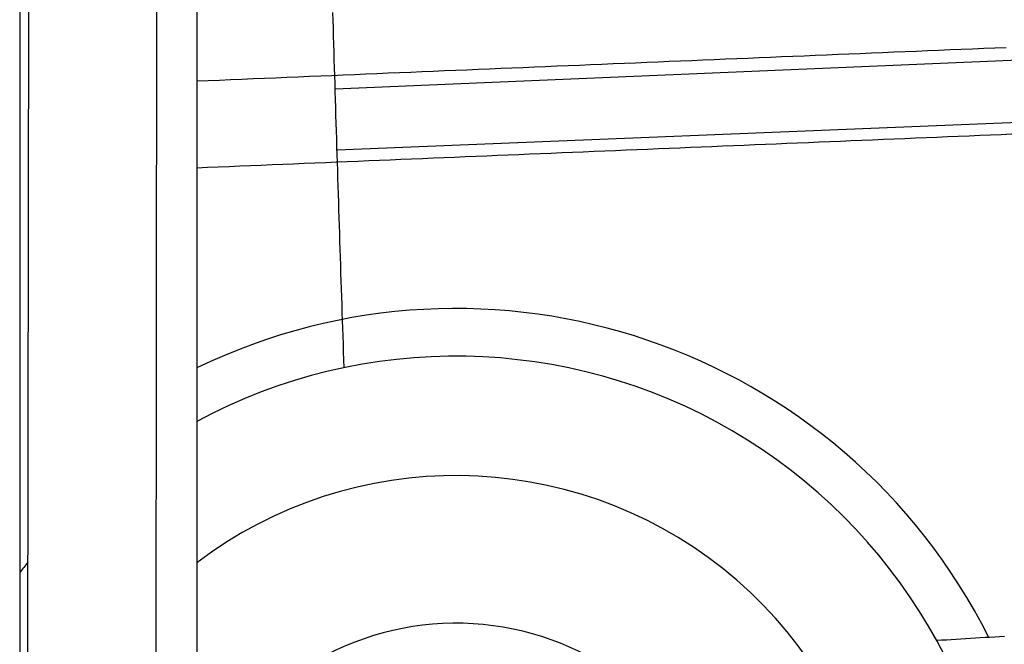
# Model space of a CAD drawing. Extents: x 562 to 7231, y 5317 to 12476.
# Tile 49 of 68: x 4456 to 5300, y 8731 to 9266. Entities that reach past the tile are written whole.
import ezdxf

# ---------------------------------------------------------------- set-up
doc = ezdxf.new("R2010")
doc.units = 0
doc.layers.get('0').update_dxf_attribs({"linetype": 'CONTINUOUS'})
doc.layers.add('CAR', color=10, linetype='CONTINUOUS')

msp = doc.modelspace()

# ---------------------------------------------------------------- linework, layer by layer
for p, q in [((4574.509, 10556.394), (4571.788, 8191.896)), ((4607.567, 10339.479), (4607.567, 8629.111)), ((4455.567, 10319.479), (4455.567, 8072.479)), ((4464.148, 10322.479), (4461.788, 8192.066))]:
    msp.add_line(p, q)
at = {"layer": 'CAR'}
for p, q in [((4726.29, 9207.021), (5515.102, 9240.551)), ((4727.878, 9154.835), (5519.115, 9186.988))]:
    msp.add_line(p, q, dxfattribs=at)
for points in [[(4733.99, 8967.83, 0), (4733.77, 8974.61, 0), (4733.54, 8981.38, 0), (4733.31, 8988.15, 0), (4733.09, 8994.92, 0), (4732.86, 9001.69, 0), (4732.63, 9008.46, 0), (4732.41, 9015.24, 0), (4732.18, 9022.01, 0), (4731.96, 9028.78, 0), (4731.73, 9035.55, 0), (4731.51, 9042.32, 0), (4731.28, 9049.09, 0), (4731.06, 9055.87, 0), (4730.84, 9062.64, 0), (4730.62, 9069.41, 0), (4730.39, 9076.18, 0), (4730.17, 9082.95, 0), (4729.95, 9089.72, 0), (4729.73, 9096.5, 0), (4729.51, 9103.27, 0), (4729.3, 9110.04, 0), (4729.08, 9116.81, 0), (4728.86, 9123.58, 0), (4728.65, 9130.36, 0), (4728.43, 9137.13, 0), (4728.22, 9143.9, 0), (4728.01, 9150.67, 0), (4727.8, 9157.44, 0), (4727.59, 9164.21, 0), (4727.38, 9170.99, 0), (4727.17, 9177.76, 0), (4726.96, 9184.53, 0), (4726.76, 9191.3, 0), (4726.56, 9198.07, 0), (4726.35, 9204.85, 0), (4726.15, 9211.62, 0), (4725.95, 9218.39, 0), (4725.76, 9225.16, 0), (4725.56, 9231.93, 0), (4725.37, 9238.71, 0), (4725.17, 9245.48, 0), (4724.98, 9252.25, 0), (4724.79, 9259.02, 0), (4724.61, 9265.79, 0), (4724.42, 9272.57, 0)], [(5302.04, 9242.39, 0), (5292.41, 9241.99, 0), (5282.78, 9241.59, 0), (5273.15, 9241.19, 0), (5263.52, 9240.79, 0), (5253.89, 9240.4, 0), (5244.26, 9240, 0), (5234.62, 9239.6, 0), (5224.99, 9239.2, 0), (5215.36, 9238.8, 0), (5205.73, 9238.4, 0), (5196.09, 9238, 0), (5186.46, 9237.6, 0), (5176.83, 9237.2, 0), (5167.19, 9236.8, 0), (5157.56, 9236.41, 0), (5147.92, 9236.01, 0), (5138.29, 9235.61, 0), (5128.65, 9235.21, 0), (5119.01, 9234.81, 0), (5109.38, 9234.41, 0), (5099.74, 9234.01, 0), (5090.1, 9233.61, 0), (5080.46, 9233.21, 0), (5070.83, 9232.81, 0), (5061.19, 9232.41, 0), (5051.55, 9232.01, 0), (5041.91, 9231.61, 0), (5032.27, 9231.21, 0), (5022.63, 9230.81, 0), (5012.99, 9230.41, 0), (5003.34, 9230.01, 0), (4993.7, 9229.61, 0), (4984.06, 9229.21, 0), (4974.42, 9228.81, 0), (4964.77, 9228.41, 0), (4955.13, 9228.01, 0), (4945.48, 9227.61, 0), (4935.84, 9227.21, 0), (4926.19, 9226.81, 0), (4916.55, 9226.41, 0), (4906.9, 9226.01, 0), (4897.25, 9225.61, 0), (4887.61, 9225.21, 0), (4877.96, 9224.81, 0), (4868.31, 9224.4, 0), (4858.66, 9224, 0), (4849.01, 9223.6, 0), (4839.36, 9223.2, 0), (4829.71, 9222.8, 0), (4820.06, 9222.4, 0), (4810.4, 9222, 0), (4800.75, 9221.6, 0), (4791.1, 9221.2, 0), (4781.44, 9220.79, 0), (4771.79, 9220.39, 0), (4762.14, 9219.99, 0), (4752.48, 9219.59, 0), (4742.82, 9219.19, 0), (4733.17, 9218.79, 0), (4723.51, 9218.38, 0), (4713.85, 9217.98, 0), (4704.19, 9217.58, 0), (4694.53, 9217.18, 0), (4684.87, 9216.78, 0), (4675.21, 9216.37, 0), (4665.55, 9215.97, 0), (4655.89, 9215.57, 0), (4646.22, 9215.17, 0), (4636.56, 9214.76, 0), (4626.9, 9214.36, 0), (4617.23, 9213.96, 0), (4607.57, 9213.56, 0)], [(5306.96, 9168.13, 0), (5297.77, 9167.75, 0), (5288.59, 9167.37, 0), (5279.4, 9166.99, 0), (5270.21, 9166.61, 0), (5261.02, 9166.23, 0), (5251.83, 9165.85, 0), (5242.64, 9165.47, 0), (5233.45, 9165.09, 0), (5224.26, 9164.71, 0), (5215.07, 9164.33, 0), (5205.88, 9163.95, 0), (5196.69, 9163.57, 0), (5187.5, 9163.19, 0), (5178.31, 9162.8, 0), (5169.12, 9162.42, 0), (5159.92, 9162.04, 0), (5150.73, 9161.66, 0), (5141.54, 9161.28, 0), (5132.35, 9160.9, 0), (5123.15, 9160.52, 0), (5113.96, 9160.14, 0), (5104.76, 9159.76, 0), (5095.57, 9159.38, 0), (5086.37, 9158.99, 0), (5077.18, 9158.61, 0), (5067.98, 9158.23, 0), (5058.78, 9157.85, 0), (5049.59, 9157.47, 0), (5040.39, 9157.09, 0), (5031.19, 9156.71, 0), (5021.99, 9156.32, 0), (5012.8, 9155.94, 0), (5003.6, 9155.56, 0), (4994.4, 9155.18, 0), (4985.2, 9154.8, 0), (4976, 9154.42, 0), (4966.8, 9154.03, 0), (4957.6, 9153.65, 0), (4948.39, 9153.27, 0), (4939.19, 9152.89, 0), (4929.99, 9152.51, 0), (4920.79, 9152.12, 0), (4911.58, 9151.74, 0), (4902.38, 9151.36, 0), (4893.17, 9150.98, 0), (4883.97, 9150.59, 0), (4874.76, 9150.21, 0), (4865.56, 9149.83, 0), (4856.35, 9149.45, 0), (4847.14, 9149.06, 0), (4837.94, 9148.68, 0), (4828.73, 9148.3, 0), (4819.52, 9147.92, 0), (4810.31, 9147.53, 0), (4801.1, 9147.15, 0), (4791.89, 9146.77, 0), (4782.68, 9146.38, 0), (4773.47, 9146, 0), (4764.26, 9145.62, 0), (4755.04, 9145.23, 0), (4745.83, 9144.85, 0), (4736.62, 9144.47, 0), (4727.4, 9144.08, 0), (4718.19, 9143.7, 0), (4708.97, 9143.32, 0), (4699.76, 9142.93, 0), (4690.54, 9142.55, 0), (4681.32, 9142.17, 0), (4672.11, 9141.78, 0), (4662.89, 9141.4, 0), (4653.67, 9141.01, 0), (4644.45, 9140.63, 0), (4635.23, 9140.25, 0), (4626.01, 9139.86, 0), (4616.79, 9139.48, 0), (4607.57, 9139.09, 0)], [(5300.52, 8737.33, 0), (5296.37, 8737.08, 0), (5292.23, 8736.83, 0), (5288.08, 8736.57, 0), (5283.93, 8736.32, 0), (5279.78, 8736.06, 0), (5275.63, 8735.81, 0), (5271.48, 8735.55, 0), (5267.34, 8735.29, 0), (5263.19, 8735.04, 0), (5259.04, 8734.78, 0), (5254.89, 8734.53, 0), (5250.74, 8734.27, 0), (5246.6, 8734.01, 0), (5242.45, 8733.75, 0)]]:
    msp.add_polyline3d(points, dxfattribs=at)
for centre, radius, start, end in [((4830.02, 8507.16), 511.381, 26.647068, 115.785655), ((4830.02, 8507.16), 470.576, 1.290152, 118.211422), ((4830.02, 8507.16), 368.181, 335.931116, 127.171053), ((4830.02, 8507.16), 470.576, 141.359633, 142.724704), ((4830.021, 8507.16), 241.516, 320.764903, 155.607177)]:
    msp.add_arc(centre, radius, start, end, dxfattribs=at)

doc.saveas('drawing.dxf')
